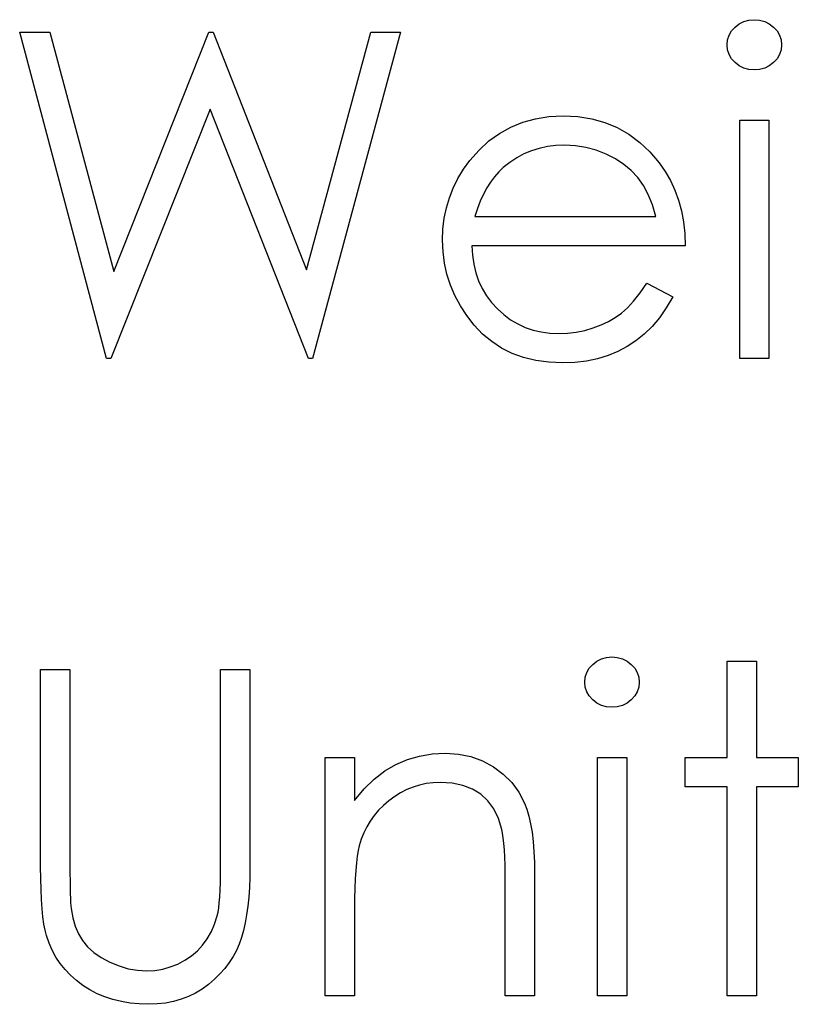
# Model space of a CAD drawing. Header units: inches. Extents: x 220 to 877, y 4 to 174.
# Tile 148 of 256: x 258.799 to 259.127, y 155.248 to 155.664. Entities that reach past the tile are written whole.
import ezdxf

# ---------------------------------------------------------------- set-up
doc = ezdxf.new("R2010")
doc.units = ezdxf.units.IN
doc.header["$LTSCALE"] = 0.5
doc.header["$MEASUREMENT"] = 0
doc.layers.add('SID-M-D', color=42, linetype='Continuous')

msp = doc.modelspace()

# ---------------------------------------------------------------- linework, layer by layer
at = {"layer": 'SID-M-D', "linetype": 'Continuous'}
for p, q in [((259.10644, 155.66358), (259.10871, 155.66378)), ((259.10871, 155.66378), (259.111, 155.66358)), ((259.09918, 155.65903), (259.10065, 155.66066)), ((259.10065, 155.66066), (259.10241, 155.66201)), ((259.10241, 155.66201), (259.10437, 155.663)), ((259.10437, 155.663), (259.10644, 155.66358)), ((259.111, 155.66358), (259.11312, 155.663)), ((259.11312, 155.663), (259.11508, 155.66201)), ((259.11508, 155.66201), (259.11685, 155.66066)), ((259.11685, 155.66066), (259.11834, 155.65903)), ((258.79872, 155.65848), (258.8115, 155.65848)), ((258.83538, 155.52068), (258.79872, 155.65848)), ((258.8115, 155.65848), (258.83847, 155.55742)), ((258.83847, 155.55742), (258.87858, 155.65848)), ((258.87858, 155.65848), (258.88037, 155.65848)), ((258.88037, 155.65848), (258.91973, 155.55811)), ((258.91973, 155.55811), (258.94684, 155.65848)), ((258.95948, 155.65848), (258.92233, 155.52068)), ((258.94684, 155.65848), (258.95948, 155.65848)), ((259.0975, 155.65525), (259.09813, 155.65721)), ((259.09813, 155.65721), (259.09918, 155.65903)), ((259.11834, 155.65903), (259.11939, 155.65721)), ((259.11939, 155.65721), (259.12002, 155.65525)), ((259.09728, 155.65312), (259.0975, 155.65525)), ((259.0975, 155.65105), (259.09728, 155.65312)), ((259.12002, 155.65525), (259.12024, 155.65312)), ((259.12024, 155.65312), (259.12002, 155.65105)), ((259.09813, 155.64912), (259.0975, 155.65105)), ((259.09918, 155.64732), (259.09813, 155.64912)), ((259.10065, 155.6457), (259.09918, 155.64732)), ((259.11834, 155.64732), (259.11685, 155.6457)), ((259.11939, 155.64912), (259.11834, 155.64732)), ((259.12002, 155.65105), (259.11939, 155.64912)), ((259.10241, 155.64434), (259.10065, 155.6457)), ((259.10437, 155.64335), (259.10241, 155.64434)), ((259.10644, 155.64277), (259.10437, 155.64335)), ((259.11312, 155.64335), (259.111, 155.64277)), ((259.11508, 155.64434), (259.11312, 155.64335)), ((259.11685, 155.6457), (259.11508, 155.64434)), ((259.10871, 155.64258), (259.10644, 155.64277)), ((259.111, 155.64277), (259.10871, 155.64258)), ((258.8791, 155.62607), (258.83714, 155.52068)), ((258.92056, 155.52068), (258.8791, 155.62607)), ((259.0164, 155.62198), (259.02209, 155.62284)), ((259.02209, 155.62284), (259.0281, 155.62314)), ((259.0281, 155.62314), (259.03429, 155.62284)), ((259.03429, 155.62284), (259.04017, 155.6219)), ((259.00116, 155.6158), (259.00594, 155.61845)), ((259.00594, 155.61845), (259.01102, 155.62049)), ((259.01102, 155.62049), (259.0164, 155.62198)), ((259.04017, 155.6219), (259.04571, 155.62036)), ((259.04571, 155.62036), (259.05093, 155.6182)), ((259.05093, 155.6182), (259.05585, 155.61541)), ((259.10258, 155.62138), (259.11494, 155.62138)), ((259.10258, 155.52068), (259.10258, 155.62138)), ((259.11494, 155.62138), (259.11494, 155.52068)), ((258.99672, 155.6126), (259.00116, 155.6158)), ((259.05585, 155.61541), (259.06043, 155.61199)), ((258.99258, 155.60876), (258.99672, 155.6126)), ((259.02145, 155.6102), (259.018, 155.60945)), ((259.02504, 155.61064), (259.02145, 155.6102)), ((259.02874, 155.61078), (259.02504, 155.61064)), ((259.03327, 155.61056), (259.02874, 155.61078)), ((259.03768, 155.60984), (259.03327, 155.61056)), ((259.04202, 155.60868), (259.03768, 155.60984)), ((259.06043, 155.61199), (259.06471, 155.60796)), ((258.98874, 155.60437), (258.99258, 155.60876)), ((259.00848, 155.60548), (259.00558, 155.60355)), ((259.01151, 155.60708), (259.00848, 155.60548)), ((259.01472, 155.60843), (259.01151, 155.60708)), ((259.018, 155.60945), (259.01472, 155.60843)), ((259.04621, 155.60702), (259.04202, 155.60868)), ((259.05016, 155.60501), (259.04621, 155.60702)), ((259.06471, 155.60796), (259.06865, 155.60332)), ((258.98604, 155.60062), (258.98874, 155.60437)), ((259.00279, 155.60134), (259.00086, 155.59952)), ((259.00558, 155.60355), (259.00279, 155.60134)), ((259.05369, 155.60269), (259.05016, 155.60501)), ((259.05684, 155.60007), (259.05369, 155.60269)), ((259.06865, 155.60332), (259.07119, 155.59971)), ((258.98366, 155.59673), (258.98604, 155.60062)), ((258.99907, 155.59747), (258.99738, 155.59524)), ((259.00086, 155.59952), (258.99907, 155.59747)), ((259.05954, 155.59714), (259.05684, 155.60007)), ((259.06192, 155.59383), (259.05954, 155.59714)), ((259.07119, 155.59971), (259.07337, 155.5959)), ((258.98168, 155.59272), (258.98366, 155.59673)), ((258.99738, 155.59524), (258.99584, 155.59278)), ((259.06399, 155.58999), (259.06192, 155.59383)), ((259.07337, 155.5959), (259.07525, 155.59184)), ((258.98005, 155.58858), (258.98168, 155.59272)), ((258.9944, 155.59007), (258.99308, 155.58718)), ((258.99584, 155.59278), (258.9944, 155.59007)), ((259.06578, 155.58563), (259.06399, 155.58999)), ((259.07525, 155.59184), (259.07677, 155.58759)), ((258.97878, 155.58431), (258.98005, 155.58858)), ((258.99308, 155.58718), (258.99189, 155.58409)), ((259.06725, 155.58075), (259.06578, 155.58563)), ((259.07677, 155.58759), (259.07798, 155.58312)), ((258.97787, 155.57992), (258.97878, 155.58431)), ((258.99189, 155.58409), (258.99081, 155.58075)), ((258.99081, 155.58075), (259.06725, 155.58075)), ((259.07798, 155.58312), (259.07887, 155.57843)), ((258.97734, 155.57539), (258.97787, 155.57992)), ((259.07887, 155.57843), (259.07939, 155.57351)), ((258.97715, 155.57075), (258.97734, 155.57539)), ((259.07939, 155.57351), (259.07961, 155.56838)), ((258.97737, 155.56581), (258.97715, 155.57075)), ((259.07961, 155.56838), (258.98951, 155.56838)), ((258.98951, 155.56838), (258.98976, 155.5644)), ((258.97798, 155.56098), (258.97737, 155.56581)), ((258.98976, 155.5644), (258.99032, 155.56059)), ((258.97903, 155.55632), (258.97798, 155.56098)), ((258.99032, 155.56059), (258.9912, 155.55698)), ((258.98052, 155.55176), (258.97903, 155.55632)), ((258.9912, 155.55698), (258.99241, 155.55356)), ((258.98239, 155.54732), (258.98052, 155.55176)), ((258.99241, 155.55356), (258.9939, 155.55033)), ((259.06051, 155.54842), (259.06333, 155.55248)), ((259.06333, 155.55248), (259.07431, 155.54671)), ((258.98468, 155.54301), (258.98239, 155.54732)), ((258.9939, 155.55033), (258.99573, 155.54726)), ((258.99573, 155.54726), (258.99788, 155.54439)), ((259.05778, 155.545), (259.06051, 155.54842)), ((258.99788, 155.54439), (259.00034, 155.54169)), ((259.05516, 155.54213), (259.05778, 155.545)), ((259.07431, 155.54671), (259.07161, 155.5421)), ((258.98742, 155.53884), (258.98468, 155.54301)), ((259.00034, 155.54169), (259.00304, 155.53926)), ((259.00304, 155.53926), (259.00588, 155.53713)), ((259.05005, 155.53804), (259.05264, 155.53989)), ((259.05264, 155.53989), (259.05516, 155.54213)), ((259.07161, 155.5421), (259.06871, 155.53796)), ((258.99056, 155.53481), (258.98742, 155.53884)), ((258.99407, 155.53109), (258.99056, 155.53481)), ((259.00588, 155.53713), (259.00889, 155.53534)), ((259.00889, 155.53534), (259.01207, 155.53387)), ((259.04069, 155.53363), (259.04409, 155.5349)), ((259.04409, 155.5349), (259.04721, 155.53639)), ((259.04721, 155.53639), (259.05005, 155.53804)), ((259.06871, 155.53796), (259.06562, 155.53426)), ((258.99793, 155.52786), (258.99407, 155.53109)), ((259.01207, 155.53387), (259.01538, 155.53274)), ((259.01538, 155.53274), (259.01886, 155.53194)), ((259.01886, 155.53194), (259.02247, 155.53145)), ((259.02247, 155.53145), (259.02625, 155.53128)), ((259.02625, 155.53128), (259.02995, 155.53142)), ((259.02995, 155.53142), (259.03357, 155.53186)), ((259.03357, 155.53186), (259.03716, 155.53261)), ((259.03716, 155.53261), (259.04069, 155.53363)), ((259.0623, 155.53106), (259.0588, 155.52827)), ((259.06562, 155.53426), (259.0623, 155.53106)), ((259.0021, 155.52512), (258.99793, 155.52786)), ((259.0588, 155.52827), (259.0551, 155.52584)), ((259.00657, 155.52289), (259.0021, 155.52512)), ((259.0114, 155.52115), (259.00657, 155.52289)), ((259.05115, 155.52374), (259.04701, 155.52201)), ((259.0551, 155.52584), (259.05115, 155.52374)), ((258.83714, 155.52068), (258.83538, 155.52068)), ((258.92233, 155.52068), (258.92056, 155.52068)), ((259.01654, 155.51991), (259.0114, 155.52115)), ((259.022, 155.51916), (259.01654, 155.51991)), ((259.0278, 155.51891), (259.022, 155.51916)), ((259.03302, 155.51911), (259.0278, 155.51891)), ((259.03796, 155.51969), (259.03302, 155.51911)), ((259.04262, 155.52065), (259.03796, 155.51969)), ((259.04701, 155.52201), (259.04262, 155.52065)), ((259.11494, 155.52068), (259.10258, 155.52068)), ((259.04235, 155.39298), (259.04431, 155.39397)), ((259.04431, 155.39397), (259.04638, 155.39455)), ((259.04638, 155.39455), (259.04864, 155.39475)), ((259.04864, 155.39475), (259.05093, 155.39455)), ((259.05093, 155.39455), (259.05306, 155.39397)), ((259.05306, 155.39397), (259.05502, 155.39298)), ((258.80755, 155.38945), (258.81992, 155.38945)), ((258.80755, 155.30622), (258.80755, 155.38945)), ((258.81992, 155.38945), (258.81992, 155.30338)), ((258.88352, 155.30689), (258.88352, 155.38945)), ((258.88352, 155.38945), (258.89588, 155.38945)), ((258.89588, 155.38945), (258.89588, 155.30622)), ((259.03807, 155.38818), (259.03912, 155.39)), ((259.03912, 155.39), (259.04058, 155.39163)), ((259.04058, 155.39163), (259.04235, 155.39298)), ((259.05502, 155.39298), (259.05678, 155.39163)), ((259.05678, 155.39163), (259.05827, 155.39)), ((259.05827, 155.39), (259.05932, 155.38818)), ((259.09728, 155.39298), (259.10964, 155.39298)), ((259.09728, 155.35235), (259.09728, 155.39298)), ((259.10964, 155.39298), (259.10964, 155.35235)), ((259.03721, 155.38409), (259.03743, 155.38622)), ((259.03743, 155.38622), (259.03807, 155.38818)), ((259.05932, 155.38818), (259.05996, 155.38622)), ((259.05996, 155.38622), (259.06018, 155.38409)), ((259.03743, 155.38202), (259.03721, 155.38409)), ((259.03807, 155.38009), (259.03743, 155.38202)), ((259.05996, 155.38202), (259.05932, 155.38009)), ((259.06018, 155.38409), (259.05996, 155.38202)), ((259.03912, 155.3783), (259.03807, 155.38009)), ((259.04058, 155.37667), (259.03912, 155.3783)), ((259.05827, 155.3783), (259.05678, 155.37667)), ((259.05932, 155.38009), (259.05827, 155.3783)), ((259.04235, 155.37531), (259.04058, 155.37667)), ((259.04431, 155.37432), (259.04235, 155.37531)), ((259.04638, 155.37374), (259.04431, 155.37432)), ((259.04864, 155.37355), (259.04638, 155.37374)), ((259.05093, 155.37374), (259.04864, 155.37355)), ((259.05306, 155.37432), (259.05093, 155.37374)), ((259.05502, 155.37531), (259.05306, 155.37432)), ((259.05678, 155.37667), (259.05502, 155.37531)), ((258.92768, 155.35235), (258.94005, 155.35235)), ((258.92768, 155.25165), (258.92768, 155.35235)), ((258.94005, 155.35235), (258.94005, 155.33419)), ((258.96241, 155.35144), (258.96751, 155.35293)), ((258.96751, 155.35293), (258.97284, 155.35381)), ((258.97284, 155.35381), (258.97836, 155.35411)), ((258.97836, 155.35411), (258.98394, 155.35376)), ((258.98394, 155.35376), (258.98918, 155.35271)), ((258.98918, 155.35271), (258.9941, 155.35091)), ((259.04251, 155.35235), (259.05488, 155.35235)), ((259.04251, 155.25165), (259.04251, 155.35235)), ((259.05488, 155.35235), (259.05488, 155.25165)), ((259.07961, 155.33998), (259.07961, 155.35235)), ((259.07961, 155.35235), (259.09728, 155.35235)), ((259.10964, 155.35235), (259.12731, 155.35235)), ((259.12731, 155.35235), (259.12731, 155.33998)), ((258.95283, 155.34663), (258.95752, 155.34937)), ((258.95752, 155.34937), (258.96241, 155.35144)), ((258.9941, 155.35091), (258.99868, 155.34843)), ((258.99868, 155.34843), (259.00282, 155.34534)), ((258.94836, 155.34321), (258.95283, 155.34663)), ((259.00282, 155.34534), (259.00641, 155.34175)), ((258.94411, 155.33904), (258.94836, 155.34321)), ((258.96475, 155.33984), (258.96208, 155.33874)), ((258.96749, 155.34067), (258.96475, 155.33984)), ((258.97033, 155.34128), (258.96749, 155.34067)), ((258.97323, 155.34164), (258.97033, 155.34128)), ((258.97621, 155.34175), (258.97323, 155.34164)), ((258.98123, 155.34144), (258.97621, 155.34175)), ((258.98576, 155.34051), (258.98123, 155.34144)), ((258.98979, 155.33896), (258.98576, 155.34051)), ((259.00641, 155.34175), (259.00939, 155.33766)), ((259.09728, 155.33998), (259.07961, 155.33998)), ((259.09728, 155.25165), (259.09728, 155.33998)), ((259.12731, 155.33998), (259.10964, 155.33998)), ((259.10964, 155.33998), (259.10964, 155.25165)), ((258.94005, 155.33419), (258.94411, 155.33904)), ((258.95697, 155.33587), (258.95454, 155.33407)), ((258.95948, 155.33744), (258.95697, 155.33587)), ((258.96208, 155.33874), (258.95948, 155.33744)), ((258.99332, 155.33678), (258.98979, 155.33896)), ((258.99633, 155.33399), (258.99332, 155.33678)), ((259.00939, 155.33766), (259.01179, 155.33308)), ((258.95225, 155.33209), (258.95018, 155.33002)), ((258.95454, 155.33407), (258.95225, 155.33209)), ((258.99882, 155.3306), (258.99633, 155.33399)), ((259.01179, 155.33308), (259.01278, 155.33051)), ((258.9483, 155.32781), (258.94662, 155.32549)), ((258.95018, 155.33002), (258.9483, 155.32781)), ((259.00078, 155.32657), (258.99882, 155.3306)), ((259.01278, 155.33051), (259.01364, 155.32759)), ((259.01364, 155.32759), (259.01436, 155.32436)), ((258.94516, 155.32306), (258.94389, 155.32052)), ((258.94662, 155.32549), (258.94516, 155.32306)), ((259.00218, 155.32193), (259.00078, 155.32657)), ((259.01436, 155.32436), (259.01496, 155.32077)), ((258.94389, 155.32052), (258.94281, 155.31784)), ((259.00252, 155.32033), (259.00218, 155.32193)), ((259.00282, 155.31834), (259.00252, 155.32033)), ((259.01496, 155.32077), (259.01541, 155.31685)), ((258.94195, 155.31508), (258.94151, 155.31304)), ((258.94281, 155.31784), (258.94195, 155.31508)), ((259.00307, 155.31602), (259.00282, 155.31834)), ((259.00329, 155.31334), (259.00307, 155.31602)), ((259.01541, 155.31685), (259.01574, 155.3126)), ((258.94113, 155.31061), (258.94079, 155.30782)), ((258.94151, 155.31304), (258.94113, 155.31061)), ((259.00345, 155.31028), (259.00329, 155.31334)), ((259.01574, 155.3126), (259.01596, 155.30799)), ((258.80758, 155.30117), (258.80755, 155.30622)), ((258.88349, 155.30302), (258.88352, 155.30689)), ((258.89588, 155.30622), (258.89583, 155.30172)), ((258.94079, 155.30782), (258.94052, 155.30462)), ((259.00356, 155.30689), (259.00345, 155.31028)), ((259.00362, 155.30313), (259.00356, 155.30689)), ((259.01596, 155.30799), (259.01601, 155.30308)), ((258.81992, 155.30338), (258.81995, 155.30023)), ((258.88344, 155.29949), (258.88349, 155.30302)), ((258.94052, 155.30462), (258.94033, 155.30106)), ((259.00365, 155.29902), (259.00362, 155.30313)), ((259.01601, 155.30308), (259.01601, 155.25165)), ((258.80772, 155.29653), (258.80758, 155.30117)), ((258.81995, 155.30023), (258.82, 155.29742)), ((258.88333, 155.29629), (258.88344, 155.29949)), ((258.89583, 155.30172), (258.89566, 155.29745)), ((258.94033, 155.30106), (258.94016, 155.29711)), ((259.00365, 155.25165), (259.00365, 155.29902)), ((258.80791, 155.29231), (258.80772, 155.29653)), ((258.82, 155.29742), (258.82006, 155.29496)), ((258.82006, 155.29496), (258.82014, 155.29284)), ((258.88316, 155.29344), (258.88333, 155.29629)), ((258.89566, 155.29745), (258.89539, 155.29336)), ((258.94016, 155.29711), (258.94008, 155.29278)), ((258.80816, 155.28847), (258.80791, 155.29231)), ((258.82014, 155.29284), (258.82022, 155.29107)), ((258.82022, 155.29107), (258.82033, 155.28963)), ((258.82033, 155.28963), (258.82047, 155.28856)), ((258.88272, 155.28878), (258.88297, 155.29096)), ((258.88297, 155.29096), (258.88316, 155.29344)), ((258.895, 155.28952), (258.8945, 155.28591)), ((258.89539, 155.29336), (258.895, 155.28952)), ((258.94008, 155.29278), (258.94005, 155.28806)), ((258.80852, 155.28505), (258.80816, 155.28847)), ((258.82047, 155.28856), (258.82116, 155.28469)), ((258.88098, 155.28199), (258.88211, 155.28549)), ((258.88211, 155.28549), (258.88244, 155.28696)), ((258.88244, 155.28696), (258.88272, 155.28878)), ((258.8945, 155.28591), (258.89392, 155.28251)), ((258.94005, 155.28806), (258.94005, 155.25165)), ((258.80893, 155.28202), (258.80852, 155.28505)), ((258.80943, 155.27939), (258.80893, 155.28202)), ((258.82116, 155.28469), (258.82218, 155.28113)), ((258.8796, 155.27879), (258.88098, 155.28199)), ((258.89392, 155.28251), (258.89321, 155.27931)), ((258.81001, 155.27718), (258.80943, 155.27939)), ((258.81112, 155.27398), (258.81001, 155.27718)), ((258.82218, 155.28113), (258.82356, 155.27793)), ((258.82356, 155.27793), (258.82525, 155.27503)), ((258.87789, 155.2758), (258.8796, 155.27879)), ((258.89321, 155.27931), (258.89238, 155.27636)), ((258.81244, 155.27095), (258.81112, 155.27398)), ((258.82525, 155.27503), (258.82737, 155.27244)), ((258.87369, 155.27073), (258.87593, 155.27313)), ((258.87593, 155.27313), (258.87789, 155.2758)), ((258.89141, 155.27357), (258.8902, 155.27086)), ((258.89238, 155.27636), (258.89141, 155.27357)), ((258.81401, 155.26805), (258.81244, 155.27095)), ((258.82737, 155.27244), (258.83, 155.27004)), ((258.83, 155.27004), (258.83314, 155.26788)), ((258.87121, 155.26857), (258.87369, 155.27073)), ((258.8902, 155.27086), (258.88879, 155.26824)), ((258.81581, 155.26534), (258.81401, 155.26805)), ((258.81785, 155.26278), (258.81581, 155.26534)), ((258.83314, 155.26788), (258.83676, 155.26592)), ((258.83676, 155.26592), (258.84065, 155.26432)), ((258.86229, 155.26388), (258.86547, 155.26512)), ((258.86547, 155.26512), (258.86847, 155.26672)), ((258.86847, 155.26672), (258.87121, 155.26857)), ((258.88716, 155.26573), (258.88528, 155.26327)), ((258.88879, 155.26824), (258.88716, 155.26573)), ((258.82014, 155.26037), (258.81785, 155.26278)), ((258.84065, 155.26432), (258.84454, 155.26316)), ((258.84454, 155.26316), (258.84846, 155.26247)), ((258.84846, 155.26247), (258.85238, 155.26225)), ((258.85238, 155.26225), (258.85575, 155.26244)), ((258.85575, 155.26244), (258.85906, 155.26297)), ((258.85906, 155.26297), (258.86229, 155.26388)), ((258.88321, 155.26095), (258.88092, 155.25869)), ((258.88528, 155.26327), (258.88321, 155.26095)), ((258.82265, 155.25814), (258.82014, 155.26037)), ((258.82541, 155.25607), (258.82265, 155.25814)), ((258.87841, 155.25654), (258.87573, 155.25458)), ((258.88092, 155.25869), (258.87841, 155.25654)), ((258.82837, 155.25422), (258.82541, 155.25607)), ((258.83146, 155.25259), (258.82837, 155.25422)), ((258.83469, 155.25124), (258.83146, 155.25259)), ((258.87292, 155.25287), (258.86994, 155.2514)), ((258.87573, 155.25458), (258.87292, 155.25287)), ((258.83808, 155.25011), (258.83469, 155.25124)), ((258.84162, 155.24925), (258.83808, 155.25011)), ((258.84529, 155.24862), (258.84162, 155.24925)), ((258.8491, 155.24826), (258.84529, 155.24862)), ((258.85307, 155.24812), (258.8491, 155.24826)), ((258.85672, 155.24826), (258.85307, 155.24812)), ((258.86025, 155.24864), (258.85672, 155.24826)), ((258.86362, 155.24931), (258.86025, 155.24864)), ((258.86685, 155.25022), (258.86362, 155.24931)), ((258.86994, 155.2514), (258.86685, 155.25022)), ((258.94005, 155.25165), (258.92768, 155.25165)), ((259.01601, 155.25165), (259.00365, 155.25165)), ((259.05488, 155.25165), (259.04251, 155.25165)), ((259.10964, 155.25165), (259.09728, 155.25165))]:
    msp.add_line(p, q, dxfattribs=at)

doc.saveas('drawing.dxf')
